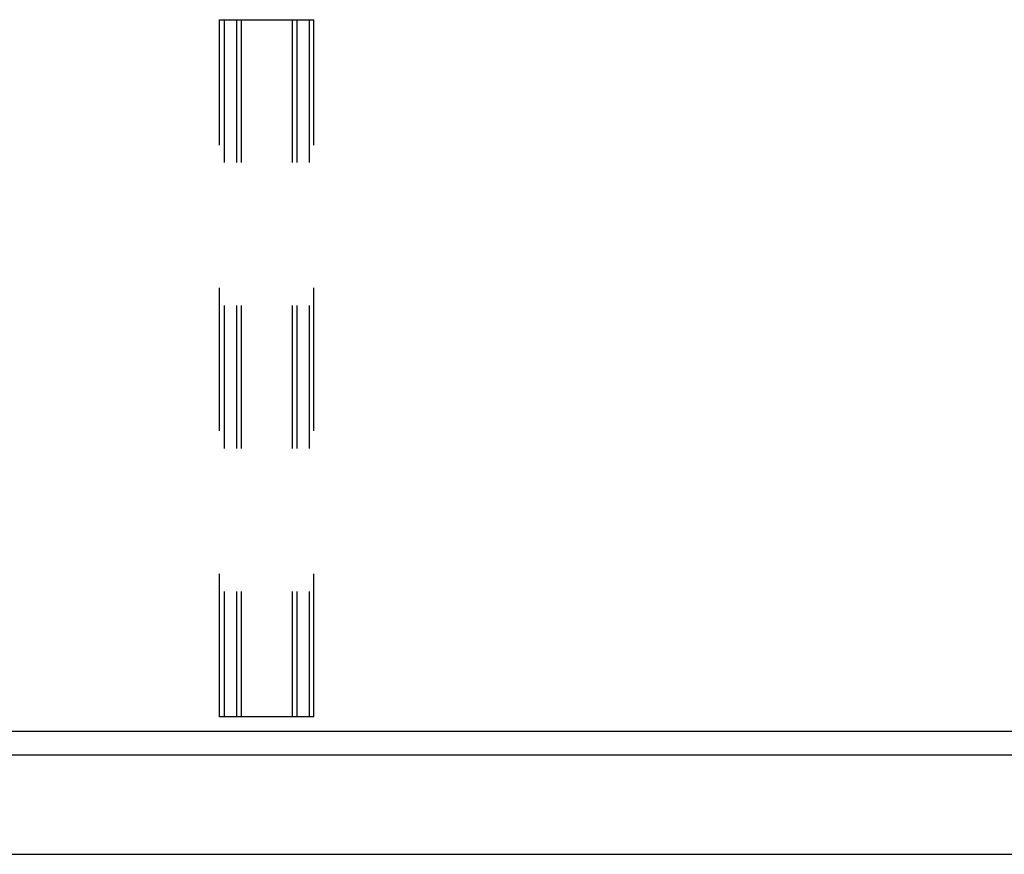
# Model space of a CAD drawing. Header units: inches. Extents: x 0 to 224, y 0 to 145.
# Tile 107 of 125: x 128.82 to 137.29, y 104.56 to 111.74. Entities that reach past the tile are written whole.
import ezdxf

# ---------------------------------------------------------------- set-up
doc = ezdxf.new("R2010")
doc.units = ezdxf.units.IN
doc.header["$LTSCALE"] = 12.302632
doc.header["$MEASUREMENT"] = 0
doc.linetypes.add('HIDDEN', pattern=[0.2, 0.1, -0.1])
doc.layers.get('0').update_dxf_attribs({"linetype": 'CONTINUOUS'})
doc.layers.add('DEFAULT_2', color=8, linetype='HIDDEN')

msp = doc.modelspace()

# ---------------------------------------------------------------- linework, layer by layer
at = {"color": 7, "linetype": 'Continuous'}
msp.add_line((145.7603, 105.6148), (28.3853, 105.6148), dxfattribs=at)
at = {"color": 3, "linetype": 'Continuous'}
for p, q in [((143.1153, 105.4108), (106.2178, 105.4108)), ((106.4443, 104.5568), (142.8888, 104.5568))]:
    msp.add_line(p, q, dxfattribs=at)
at = {"layer": 'DEFAULT_2', "color": 8, "linetype": 'HIDDEN'}
for p, q in [((130.5415, 111.7398), (131.354, 111.7398)), ((130.5415, 105.7398), (130.5415, 111.7398)), ((130.5815, 111.7398), (130.5815, 105.7398)), ((130.689, 111.7398), (130.689, 105.7398)), ((130.729, 111.7398), (130.729, 105.7398)), ((131.1665, 111.7398), (131.1665, 105.7398)), ((131.2065, 111.7398), (131.2065, 105.7398)), ((131.314, 111.7398), (131.314, 105.7398)), ((131.354, 105.7398), (131.354, 111.7398)), ((131.354, 105.7398), (130.5415, 105.7398))]:
    msp.add_line(p, q, dxfattribs=at)

doc.saveas('drawing.dxf')
